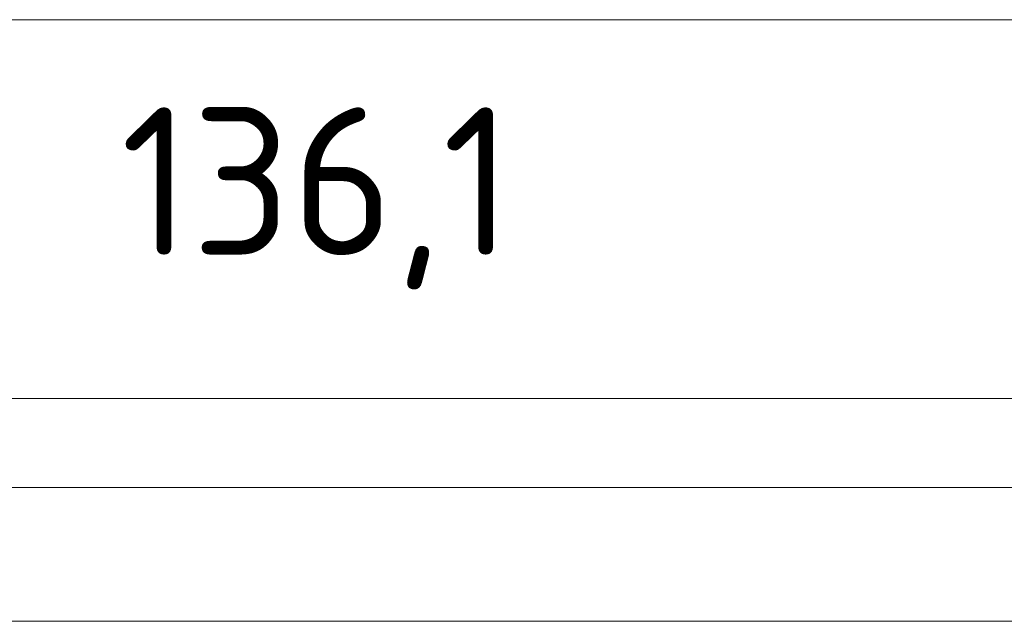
# Model space of a CAD drawing. Header units: inches. Extents: x -30 to 641, y 180 to 601.
# Tile 91 of 234: x 56 to 103, y 560 to 589. Entities that reach past the tile are written whole.
import ezdxf

# ---------------------------------------------------------------- set-up
doc = ezdxf.new("R2010")
doc.units = ezdxf.units.IN
doc.header["$MEASUREMENT"] = 0
doc.layers.add('1', color=7, linetype='Continuous')

# ---------------------------------------------------------------- blocks, each defined once
blk = doc.blocks.new('block 3')
at = {"layer": '1', "color": 8, "lineweight": 18, "true_color": 0x808080}
blk.add_lwpolyline([(554.57, 566.574), (-18.129, 566.574)], dxfattribs=at)
blk = doc.blocks.new('block 52')
at = {"layer": '1', "color": 155, "lineweight": 18, "true_color": 0x4c7299}
blk.add_lwpolyline([(12.599, 560.224), (144.163, 560.224)], dxfattribs=at)
blk = doc.blocks.new('block 1539')
at = {"layer": '1', "color": 18, "lineweight": 13, "true_color": 0x4c0000}
blk.add_lwpolyline([(12.599, 560.224), (144.163, 560.224)], dxfattribs=at)
blk = doc.blocks.new('block 1612')
at = {"layer": '1', "color": 18, "lineweight": 13, "true_color": 0x4c0000}
blk.add_lwpolyline([(12.599, 560.224), (144.163, 560.224)], dxfattribs=at)
blk = doc.blocks.new('block 5115')
at = {"layer": '1', "color": 35, "lineweight": 13, "true_color": 0x99724c}
blk.add_lwpolyline([(-11.779, 588.746), (548.22, 588.746)], dxfattribs=at)
blk = doc.blocks.new('block 5771')
at = {"layer": '1', "color": 18, "lineweight": 13, "true_color": 0x4c0000}
blk.add_lwpolyline([(39.662, 560.224), (114.472, 560.224), (133.174, 560.224), (142.525, 560.224)], dxfattribs=at)
blk = doc.blocks.new('block 9274')
at = {"layer": '1', "color": 35, "true_color": 0x99724c, "insert": (60.713, 575.956), "char_height": 7, "attachment_point": 7}
blk.add_mtext('\\fDINPro|b0|i0|c0|p34;\\W1.0056;136,1', dxfattribs=at)
blk = doc.blocks.new('block 9277')
at = {"layer": '1', "color": 35, "lineweight": 13, "true_color": 0x99724c}
blk.add_lwpolyline([(10.349, 570.785), (146.413, 570.785)], dxfattribs=at)

msp = doc.modelspace()

# ---------------------------------------------------------------- block references
at = {"layer": '1'}
for name in ['block 5115', 'block 9274', 'block 9277', 'block 3', 'block 5771', 'block 52', 'block 1539', 'block 1612']:
    msp.add_blockref(name, (0, 0), dxfattribs=at)

doc.saveas('drawing.dxf')
